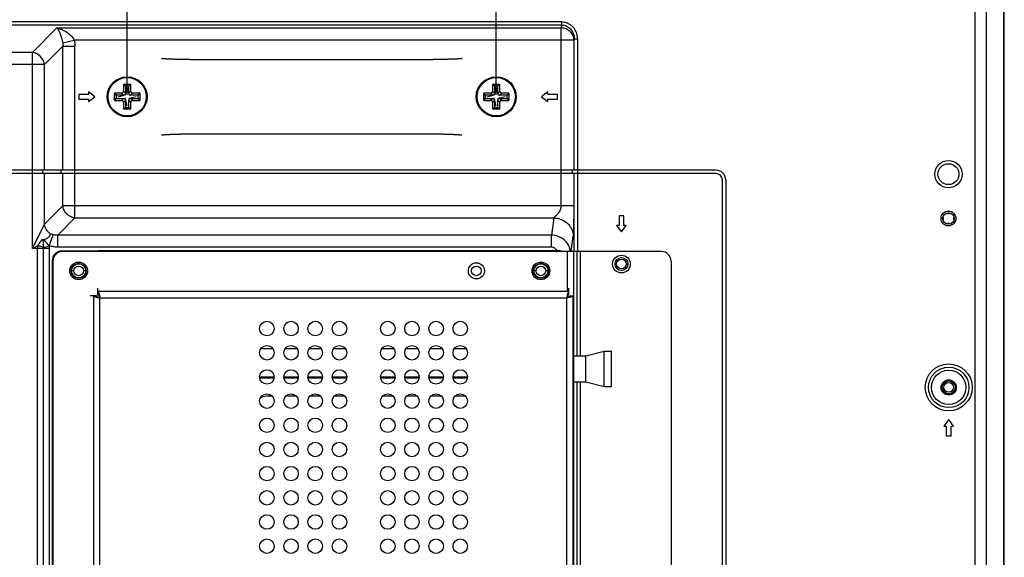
# Model space of a CAD drawing. Header units: millimetres. Extents: x -9020 to -2602, y 1105 to 6065.
# Tile 54 of 80: x -6488 to -6183, y 3231 to 3398. Entities that reach past the tile are written whole.
import ezdxf

# ---------------------------------------------------------------- set-up
doc = ezdxf.new("R2010")
doc.units = ezdxf.units.MM
doc.header["$LTSCALE"] = 65.395
doc.header["$PDSIZE"] = 0.05
doc.layers.get('0').update_dxf_attribs({"linetype": 'CONTINUOUS'})
doc.layers.get('Defpoints').update_dxf_attribs({"linetype": 'CONTINUOUS'})
doc.layers.add('02___PRT_ALL_AXES', color=7, linetype='CONTINUOUS')
doc.styles.get("Standard").update_dxf_attribs({"font": 'GOTHIC.TTF', "width": 0.5})
doc.dimstyles.new('ISO-25', dxfattribs={"dimtxt": 2.5, "dimasz": 2.5, "dimexe": 1.25, "dimexo": 0.625, "dimtad": 1, "dimtxsty": 'STANDARD', "dimcen": 2.5, "dimadec": 0, "dimazin": 0, "dimtfac": 1, "dimtmove": 0, "dimatfit": 3, "dimfxl": 1, "dimarcsym": 0})

# ---------------------------------------------------------------- blocks, each defined once
blk = doc.blocks.new('*D7')
at = {"color": 3, "lineweight": -2}
for p, q in [((-6340.23, 3374.39), (-6340.23, 3517.53)), ((-6325.23, 3516.28), (-6197.6, 3516.28)), ((-6182.6, 3374.39), (-6182.6, 3517.53))]:
    blk.add_line(p, q, dxfattribs=at)
at = {"color": 3}
for points in [[(-6325.23, 3518.78), (-6325.23, 3513.78), (-6340.23, 3516.28)], [(-6197.6, 3513.78), (-6197.6, 3518.78), (-6182.6, 3516.28)]]:
    blk.add_solid(points, dxfattribs=at)
at = {"layer": 'Defpoints', "color": 0}
for p in [(-6182.6, 3516.28), (-6340.23, 3373.76), (-6182.6, 3373.76)]:
    blk.add_point(p, dxfattribs=at)
at = {"color": 2, "insert": (-6261.41, 3534.24), "char_height": 20, "attachment_point": 5}
blk.add_mtext('158 [6,206]', dxfattribs=at)
blk = doc.blocks.new('*D8')
at = {"color": 3, "lineweight": -2}
for p, q in [((-6454.73, 3374.39), (-6454.73, 3517.2)), ((-6340.23, 3374.39), (-6340.23, 3517.2)), ((-6355.23, 3515.95), (-6439.73, 3515.95))]:
    blk.add_line(p, q, dxfattribs=at)
at = {"color": 3}
for points in [[(-6439.73, 3518.45), (-6439.73, 3513.45), (-6454.73, 3515.95)], [(-6355.23, 3513.45), (-6355.23, 3518.45), (-6340.23, 3515.95)]]:
    blk.add_solid(points, dxfattribs=at)
at = {"layer": 'Defpoints', "color": 0}
for p in [(-6454.73, 3515.95), (-6454.73, 3373.76), (-6340.23, 3373.76)]:
    blk.add_point(p, dxfattribs=at)
at = {"color": 2, "insert": (-6397.48, 3533.91), "char_height": 20, "attachment_point": 5}
blk.add_mtext('115 [4,508]', dxfattribs=at)

msp = doc.modelspace()

# ---------------------------------------------------------------- linework, layer by layer
at = {"color": 7, "linetype": 'Continuous'}
for p, q in [((-6182.8, 2626.48), (-6182.8, 3452.02)), ((-6182.6, 2626.48), (-6182.6, 3452.02)), ((-6191.64, 2631.95), (-6191.64, 3446.55)), ((-6188.17, 2631.95), (-6188.17, 3446.55)), ((-6319.95, 3396.95), (-6495.68, 3396.95)), ((-6319.95, 3396.95), (-6319.95, 3396.01)), ((-6319.95, 3396.01), (-6495.38, 3396.01)), ((-6476.54, 3395.1), (-6484.15, 3387.49)), ((-6476.54, 3395.1), (-6320.08, 3395.1)), ((-6319.95, 3396.01), (-6320.08, 3395.1)), ((-6320.08, 3339.94), (-6320.08, 3395.1)), ((-6474.72, 3390.47), (-6471.16, 3391.34)), ((-6316.08, 3391.34), (-6471.16, 3391.34)), ((-6316.03, 3391.72), (-6316.08, 3391.34)), ((-6316.08, 3350.95), (-6316.08, 3391.34)), ((-6316.03, 3391.72), (-6315.03, 3391.72)), ((-6316.03, 3350.95), (-6316.03, 3391.72)), ((-6315.03, 3391.72), (-6315.03, 3325.75)), ((-6474.7, 3389.42), (-6480.39, 3383.73)), ((-6474.7, 3389.42), (-6470.94, 3389.42)), ((-6474.7, 3350.95), (-6474.7, 3389.42)), ((-6470.94, 3350.95), (-6470.94, 3389.42)), ((-6484.15, 3387.49), (-6495.38, 3387.49)), ((-6484.15, 3326.73), (-6484.15, 3387.49)), ((-6430.73, 3385.24), (-6430.73, 3385.24)), ((-6363.84, 3385.24), (-6364.23, 3385.24)), ((-6364.23, 3385.24), (-6364.23, 3385.24)), ((-6480.39, 3383.73), (-7339.57, 3383.73)), ((-6480.39, 3350.95), (-6480.39, 3383.73)), ((-6455.86, 3377.65), (-6453.59, 3377.65)), ((-6455.86, 3377.65), (-6455.86, 3375.51)), ((-6455.23, 3377.16), (-6454.23, 3377.16)), ((-6455.23, 3377.16), (-6455.23, 3374.76)), ((-6454.73, 3376.56), (-6454.14, 3374.35)), ((-6454.23, 3374.76), (-6454.23, 3377.16)), ((-6453.59, 3375.51), (-6453.59, 3377.65)), ((-6341.36, 3377.65), (-6339.09, 3377.65)), ((-6341.36, 3377.65), (-6341.36, 3375.51)), ((-6340.73, 3377.16), (-6339.73, 3377.16)), ((-6340.73, 3377.16), (-6340.73, 3374.76)), ((-6340.23, 3376.56), (-6339.64, 3374.35)), ((-6339.73, 3374.76), (-6339.73, 3377.16)), ((-6339.09, 3375.51), (-6339.09, 3377.65)), ((-6466.73, 3374.5), (-6469.73, 3374.5)), ((-6469.73, 3374.5), (-6469.73, 3373)), ((-6469.73, 3373), (-6466.73, 3373)), ((-6466.73, 3375.25), (-6466.73, 3374.5)), ((-6464.73, 3373.75), (-6466.73, 3375.25)), ((-6466.73, 3372.25), (-6464.73, 3373.75)), ((-6466.73, 3373), (-6466.73, 3372.25)), ((-6456.48, 3374.9), (-6458.61, 3374.9)), ((-6458.61, 3372.63), (-6458.61, 3374.9)), ((-6458.61, 3372.63), (-6456.48, 3372.63)), ((-6455.73, 3374.26), (-6458.13, 3374.26)), ((-6458.13, 3374.26), (-6458.13, 3373.26)), ((-6458.13, 3373.26), (-6455.73, 3373.26)), ((-6457.53, 3373.76), (-6455.32, 3374.35)), ((-6455.32, 3373.17), (-6455.59, 3373.24)), ((-6455.32, 3374.35), (-6455.25, 3374.62)), ((-6454.73, 3370.96), (-6455.32, 3373.17)), ((-6455.23, 3372.76), (-6455.23, 3370.36)), ((-6454.23, 3370.36), (-6454.23, 3372.76)), ((-6454.13, 3373.17), (-6454.21, 3372.9)), ((-6454.14, 3374.35), (-6453.87, 3374.28)), ((-6451.93, 3373.76), (-6454.13, 3373.17)), ((-6451.33, 3374.26), (-6453.73, 3374.26)), ((-6453.73, 3373.26), (-6451.33, 3373.26)), ((-6450.84, 3374.9), (-6452.98, 3374.9)), ((-6452.98, 3372.63), (-6450.84, 3372.63)), ((-6451.33, 3373.26), (-6451.33, 3374.26)), ((-6450.84, 3374.9), (-6450.84, 3372.63)), ((-6341.98, 3374.9), (-6344.11, 3374.9)), ((-6344.11, 3372.63), (-6344.11, 3374.9)), ((-6344.11, 3372.63), (-6341.98, 3372.63)), ((-6341.23, 3374.26), (-6343.63, 3374.26)), ((-6343.63, 3374.26), (-6343.63, 3373.26)), ((-6343.63, 3373.26), (-6341.23, 3373.26)), ((-6343.03, 3373.76), (-6340.82, 3374.35)), ((-6340.82, 3373.17), (-6341.09, 3373.24)), ((-6340.82, 3374.35), (-6340.75, 3374.62)), ((-6340.23, 3370.96), (-6340.82, 3373.17)), ((-6340.73, 3372.76), (-6340.73, 3370.36)), ((-6339.73, 3370.36), (-6339.73, 3372.76)), ((-6339.63, 3373.17), (-6339.71, 3372.9)), ((-6339.64, 3374.35), (-6339.37, 3374.28)), ((-6337.43, 3373.76), (-6339.63, 3373.17)), ((-6336.83, 3374.26), (-6339.23, 3374.26)), ((-6339.23, 3373.26), (-6336.83, 3373.26)), ((-6336.34, 3374.9), (-6338.48, 3374.9)), ((-6338.48, 3372.63), (-6336.34, 3372.63)), ((-6336.83, 3373.26), (-6336.83, 3374.26)), ((-6336.34, 3374.9), (-6336.34, 3372.63)), ((-6324.23, 3375.25), (-6326.23, 3373.75)), ((-6326.23, 3373.75), (-6324.23, 3372.25)), ((-6324.23, 3374.5), (-6324.23, 3375.25)), ((-6321.23, 3374.5), (-6324.23, 3374.5)), ((-6324.23, 3373), (-6321.23, 3373)), ((-6324.23, 3372.25), (-6324.23, 3373)), ((-6321.23, 3373), (-6321.23, 3374.5)), ((-6455.86, 3372.01), (-6455.86, 3369.87)), ((-6453.59, 3369.87), (-6455.86, 3369.87)), ((-6454.23, 3370.36), (-6455.23, 3370.36)), ((-6453.59, 3369.87), (-6453.59, 3372.01)), ((-6341.36, 3372.01), (-6341.36, 3369.87)), ((-6339.09, 3369.87), (-6341.36, 3369.87)), ((-6339.73, 3370.36), (-6340.73, 3370.36)), ((-6339.09, 3369.87), (-6339.09, 3372.01)), ((-6431.12, 3362.28), (-6430.73, 3362.28)), ((-6430.73, 3362.28), (-6430.73, 3362.28)), ((-6364.23, 3362.28), (-6364.23, 3362.28)), ((-6272.03, 3350.95), (-6519.03, 3350.95)), ((-6272.03, 3349.95), (-6519.03, 3349.95)), ((-6480.86, 3349.95), (-6480.86, 3350.95)), ((-6480.39, 3334.25), (-6480.39, 3349.95)), ((-6475.17, 3349.95), (-6475.17, 3350.95)), ((-6474.7, 3339.94), (-6474.7, 3349.95)), ((-6470.94, 3336.18), (-6470.94, 3350.95)), ((-6316.58, 3349.95), (-6316.58, 3350.95)), ((-6316.53, 3349.95), (-6316.53, 3350.95)), ((-6316.08, 3339.94), (-6316.08, 3349.95)), ((-6316.03, 3325.75), (-6316.03, 3349.95)), ((-6270.03, 3035.25), (-6270.03, 3347.95)), ((-6269.03, 3347.95), (-6269.03, 2659.25)), ((-6480.39, 3334.25), (-6474.7, 3339.94)), ((-6316.08, 3339.94), (-6474.7, 3339.94)), ((-6476.26, 3330.85), (-6470.94, 3336.18)), ((-6470.94, 3336.18), (-6322.32, 3336.18)), ((-6322.32, 3336.18), (-6323.09, 3330.85)), ((-6300.63, 3336.85), (-6302.13, 3336.85)), ((-6302.13, 3336.85), (-6302.13, 3333.85)), ((-6300.63, 3333.85), (-6300.63, 3336.85)), ((-6484.15, 3326.73), (-6480.39, 3334.25)), ((-6302.13, 3333.85), (-6302.88, 3333.85)), ((-6302.88, 3333.85), (-6301.38, 3331.85)), ((-6301.38, 3331.85), (-6299.88, 3333.85)), ((-6299.88, 3333.85), (-6300.63, 3333.85)), ((-6482.16, 3330.71), (-6481.85, 3331.32)), ((-6481.85, 3331.32), (-6481.76, 3331.5)), ((-6478.92, 3327.54), (-6477.71, 3330.96)), ((-6323.09, 3330.85), (-6476.26, 3330.85)), ((-6476.26, 3327.1), (-6476.26, 3330.85)), ((-6323.09, 3327.1), (-6323.09, 3330.85)), ((-6317.02, 3325.75), (-6316.33, 3330.54)), ((-6484.15, 3326.73), (-6482.55, 3327.53)), ((-6478.84, 3326.73), (-6484.15, 3326.73)), ((-6482.56, 3085.75), (-6482.56, 3326.73)), ((-6478.88, 3327.29), (-6480.72, 3327.04)), ((-6480.7, 3085.75), (-6480.7, 3326.73)), ((-6478.84, 3085.75), (-6478.84, 3326.73)), ((-6323.09, 3327.1), (-6476.26, 3327.1)), ((-6464.18, 3325.9), (-6474.98, 3325.9)), ((-6288.99, 3325.75), (-6474.78, 3325.75)), ((-6464.18, 3325.9), (-6464.18, 3325.75)), ((-6320.73, 3325.95), (-6463.82, 3325.95)), ((-6463.82, 3325.75), (-6463.82, 3325.95)), ((-6318.27, 3325.75), (-6318.27, 3313.35)), ((-6317.18, 3325.75), (-6317.18, 3325.76)), ((-6317.18, 3325.75), (-6317.18, 3325.76)), ((-6316.28, 3325.75), (-6316.28, 3082.95)), ((-6315.09, 3293.36), (-6315.09, 3325.75)), ((-6314.09, 3293.36), (-6314.09, 3325.75)), ((-6477.98, 3322.9), (-6477.98, 3085.8)), ((-6477.78, 3322.75), (-6477.78, 3085.95)), ((-6302.88, 3321.86), (-6303.38, 3321.86)), ((-6299.88, 3321.86), (-6299.38, 3321.86)), ((-6285.99, 3322.75), (-6285.99, 3092.95)), ((-6471.28, 3319.76), (-6472.53, 3319.76)), ((-6467.03, 3319.76), (-6468.28, 3319.76)), ((-6327.88, 3319.76), (-6329.13, 3319.76)), ((-6323.63, 3319.76), (-6324.88, 3319.76)), ((-6464.18, 3312), (-6466.18, 3312)), ((-6465.18, 3312), (-6465.18, 3096.7)), ((-6463.82, 3312.35), (-6463.82, 3314.35)), ((-6317.73, 3313.35), (-6463.82, 3313.35)), ((-6463.18, 3311.35), (-6318.38, 3311.35)), ((-6463.18, 3097.35), (-6463.18, 3311.35)), ((-6318.38, 3311.35), (-6318.38, 3097.35)), ((-6318.27, 3311.6), (-6318.27, 3311.39)), ((-6317.73, 3312.35), (-6317.73, 3314.35)), ((-6317.38, 3312), (-6316.38, 3312)), ((-6316.38, 3096.7), (-6316.38, 3312)), ((-6409.5, 3295.59), (-6413.26, 3295.59)), ((-6402, 3295.59), (-6405.76, 3295.59)), ((-6394.5, 3295.59), (-6398.26, 3295.59)), ((-6387, 3295.59), (-6390.76, 3295.59)), ((-6372, 3295.59), (-6375.76, 3295.59)), ((-6364.5, 3295.59), (-6368.26, 3295.59)), ((-6357, 3295.59), (-6360.76, 3295.59)), ((-6349.5, 3295.59), (-6353.26, 3295.59)), ((-6413.43, 3286.86), (-6409.13, 3286.86)), ((-6413.43, 3286.56), (-6413.43, 3286.86)), ((-6413.43, 3286.56), (-6409.15, 3286.56)), ((-6406.13, 3286.86), (-6401.63, 3286.86)), ((-6406.11, 3286.56), (-6401.65, 3286.56)), ((-6398.63, 3286.86), (-6394.13, 3286.86)), ((-6398.61, 3286.56), (-6394.15, 3286.56)), ((-6391.13, 3286.86), (-6386.63, 3286.86)), ((-6391.11, 3286.56), (-6386.65, 3286.56)), ((-6376.13, 3286.86), (-6371.63, 3286.86)), ((-6376.11, 3286.56), (-6371.65, 3286.56)), ((-6368.63, 3286.86), (-6364.13, 3286.86)), ((-6368.61, 3286.56), (-6364.15, 3286.56)), ((-6361.13, 3286.86), (-6356.63, 3286.86)), ((-6361.11, 3286.56), (-6356.65, 3286.56)), ((-6353.63, 3286.86), (-6349.13, 3286.86)), ((-6353.61, 3286.56), (-6349.15, 3286.56)), ((-6315.09, 3123.36), (-6315.09, 3285.36)), ((-6314.09, 3123.36), (-6314.09, 3285.36)), ((-6409.71, 3280.86), (-6411.43, 3280.86)), ((-6402.21, 3280.86), (-6405.54, 3280.86)), ((-6394.71, 3280.86), (-6398.04, 3280.86)), ((-6387.21, 3280.86), (-6390.54, 3280.86)), ((-6372.21, 3280.86), (-6375.54, 3280.86)), ((-6364.71, 3280.86), (-6368.04, 3280.86)), ((-6357.21, 3280.86), (-6360.54, 3280.86)), ((-6349.71, 3280.86), (-6353.04, 3280.86)), ((-6199.84, 3273.6), (-6201.34, 3271.6)), ((-6201.34, 3271.6), (-6200.59, 3271.6)), ((-6200.59, 3271.6), (-6200.59, 3268.6)), ((-6198.34, 3271.6), (-6199.84, 3273.6)), ((-6199.09, 3271.6), (-6198.34, 3271.6)), ((-6199.09, 3268.6), (-6199.09, 3271.6)), ((-6200.59, 3268.6), (-6199.09, 3268.6))]:
    msp.add_line(p, q, dxfattribs=at)
for points in [[(-6364.23, 3385.24), (-6430.8, 3385.24), (-6431.12, 3385.24), (-6431.45, 3385.24), (-6431.77, 3385.24), (-6432.09, 3385.24), (-6432.4, 3385.24), (-6432.71, 3385.24), (-6433.03, 3385.25), (-6433.33, 3385.25), (-6433.64, 3385.25), (-6433.94, 3385.25), (-6434.24, 3385.26), (-6434.54, 3385.26), (-6434.83, 3385.26), (-6435.12, 3385.26), (-6435.4, 3385.27), (-6435.68, 3385.27), (-6435.96, 3385.28), (-6436.24, 3385.28), (-6436.51, 3385.28), (-6436.77, 3385.29), (-6437.03, 3385.29), (-6437.29, 3385.3), (-6437.55, 3385.3), (-6437.79, 3385.31), (-6438.04, 3385.31), (-6438.28, 3385.32), (-6438.52, 3385.32), (-6438.75, 3385.33), (-6438.97, 3385.33), (-6439.2, 3385.34), (-6439.41, 3385.35), (-6439.63, 3385.35), (-6439.83, 3385.36), (-6440.04, 3385.36), (-6440.24, 3385.37), (-6440.43, 3385.38), (-6440.62, 3385.38), (-6440.8, 3385.39), (-6440.98, 3385.4), (-6441.16, 3385.4), (-6441.33, 3385.41), (-6441.49, 3385.42), (-6441.65, 3385.42), (-6441.8, 3385.43), (-6441.95, 3385.44), (-6442.1, 3385.45), (-6442.24, 3385.45), (-6442.38, 3385.46), (-6442.51, 3385.47), (-6442.63, 3385.47), (-6442.75, 3385.48), (-6442.87, 3385.49), (-6442.98, 3385.5), (-6443.09, 3385.5), (-6443.19, 3385.51), (-6443.29, 3385.52), (-6443.38, 3385.52), (-6443.47, 3385.53), (-6443.55, 3385.54), (-6443.62, 3385.55), (-6443.7, 3385.55), (-6443.76, 3385.56), (-6443.82, 3385.57), (-6443.88, 3385.57), (-6443.93, 3385.58), (-6443.98, 3385.58), (-6444.02, 3385.59), (-6444.05, 3385.59), (-6444.08, 3385.6)], [(-6350.85, 3385.6), (-6350.84, 3385.6), (-6350.83, 3385.61), (-6350.83, 3385.61), (-6350.84, 3385.6), (-6350.85, 3385.6), (-6350.88, 3385.6), (-6350.9, 3385.59), (-6350.94, 3385.59), (-6350.98, 3385.58), (-6351.02, 3385.58), (-6351.07, 3385.57), (-6351.13, 3385.57), (-6351.18, 3385.56), (-6351.25, 3385.55), (-6351.32, 3385.55), (-6351.39, 3385.54), (-6351.47, 3385.53), (-6351.55, 3385.53), (-6351.64, 3385.52), (-6351.73, 3385.51), (-6351.82, 3385.51), (-6351.92, 3385.5), (-6352.03, 3385.49), (-6352.14, 3385.49), (-6352.25, 3385.48), (-6352.37, 3385.47), (-6352.49, 3385.47), (-6352.61, 3385.46), (-6352.74, 3385.45), (-6352.88, 3385.44), (-6353.02, 3385.44), (-6353.16, 3385.43), (-6353.31, 3385.42), (-6353.46, 3385.42), (-6353.62, 3385.41), (-6353.78, 3385.4), (-6353.95, 3385.4), (-6354.12, 3385.39), (-6354.29, 3385.39), (-6354.47, 3385.38), (-6354.66, 3385.37), (-6354.84, 3385.37), (-6355.04, 3385.36), (-6355.23, 3385.35), (-6355.43, 3385.35), (-6355.64, 3385.34), (-6355.85, 3385.34), (-6356.06, 3385.33), (-6356.28, 3385.33), (-6356.5, 3385.32), (-6356.73, 3385.32), (-6356.96, 3385.31), (-6357.19, 3385.31), (-6357.43, 3385.3), (-6357.67, 3385.3), (-6357.92, 3385.29), (-6358.17, 3385.29), (-6358.42, 3385.28), (-6358.68, 3385.28), (-6358.94, 3385.28), (-6359.2, 3385.27), (-6359.47, 3385.27), (-6359.74, 3385.27), (-6360.01, 3385.26), (-6360.29, 3385.26), (-6360.57, 3385.26), (-6360.86, 3385.25), (-6361.14, 3385.25), (-6361.43, 3385.25), (-6361.73, 3385.25), (-6362.02, 3385.25), (-6362.32, 3385.24), (-6362.62, 3385.24), (-6362.92, 3385.24), (-6363.22, 3385.24), (-6363.53, 3385.24), (-6363.84, 3385.24)], [(-6444.11, 3361.92), (-6444.12, 3361.92), (-6444.13, 3361.92), (-6444.13, 3361.92), (-6444.12, 3361.92), (-6444.1, 3361.92), (-6444.08, 3361.92), (-6444.05, 3361.93), (-6444.02, 3361.93), (-6443.98, 3361.94), (-6443.93, 3361.94), (-6443.88, 3361.95), (-6443.83, 3361.95), (-6443.77, 3361.96), (-6443.71, 3361.97), (-6443.64, 3361.97), (-6443.56, 3361.98), (-6443.49, 3361.99), (-6443.4, 3361.99), (-6443.32, 3362), (-6443.23, 3362.01), (-6443.13, 3362.01), (-6443.03, 3362.02), (-6442.93, 3362.03), (-6442.82, 3362.04), (-6442.71, 3362.04), (-6442.59, 3362.05), (-6442.47, 3362.06), (-6442.34, 3362.06), (-6442.21, 3362.07), (-6442.07, 3362.08), (-6441.93, 3362.08), (-6441.79, 3362.09), (-6441.64, 3362.1), (-6441.49, 3362.1), (-6441.33, 3362.11), (-6441.17, 3362.12), (-6441.01, 3362.12), (-6440.84, 3362.13), (-6440.66, 3362.14), (-6440.48, 3362.14), (-6440.3, 3362.15), (-6440.11, 3362.15), (-6439.92, 3362.16), (-6439.72, 3362.17), (-6439.52, 3362.17), (-6439.32, 3362.18), (-6439.11, 3362.18), (-6438.89, 3362.19), (-6438.68, 3362.19), (-6438.45, 3362.2), (-6438.23, 3362.2), (-6438, 3362.21), (-6437.76, 3362.21), (-6437.53, 3362.22), (-6437.28, 3362.22), (-6437.04, 3362.23), (-6436.79, 3362.23), (-6436.53, 3362.24), (-6436.28, 3362.24), (-6436.02, 3362.24), (-6435.75, 3362.25), (-6435.48, 3362.25), (-6435.21, 3362.26), (-6434.94, 3362.26), (-6434.66, 3362.26), (-6434.38, 3362.26), (-6434.1, 3362.27), (-6433.81, 3362.27), (-6433.52, 3362.27), (-6433.23, 3362.27), (-6432.93, 3362.28), (-6432.64, 3362.28), (-6432.34, 3362.28), (-6432.03, 3362.28), (-6431.73, 3362.28), (-6431.42, 3362.28), (-6431.12, 3362.28)], [(-6430.73, 3362.28), (-6364.15, 3362.28), (-6363.83, 3362.28), (-6363.51, 3362.28), (-6363.19, 3362.28), (-6362.87, 3362.28), (-6362.55, 3362.28), (-6362.24, 3362.28), (-6361.93, 3362.27), (-6361.62, 3362.27), (-6361.32, 3362.27), (-6361.01, 3362.27), (-6360.71, 3362.27), (-6360.42, 3362.26), (-6360.13, 3362.26), (-6359.84, 3362.26), (-6359.55, 3362.25), (-6359.27, 3362.25), (-6358.99, 3362.25), (-6358.72, 3362.24), (-6358.45, 3362.24), (-6358.18, 3362.23), (-6357.92, 3362.23), (-6357.66, 3362.22), (-6357.41, 3362.22), (-6357.16, 3362.21), (-6356.91, 3362.21), (-6356.67, 3362.2), (-6356.44, 3362.2), (-6356.21, 3362.19), (-6355.98, 3362.19), (-6355.76, 3362.18), (-6355.54, 3362.18), (-6355.33, 3362.17), (-6355.12, 3362.16), (-6354.92, 3362.16), (-6354.72, 3362.15), (-6354.53, 3362.14), (-6354.34, 3362.14), (-6354.15, 3362.13), (-6353.97, 3362.12), (-6353.8, 3362.12), (-6353.63, 3362.11), (-6353.46, 3362.1), (-6353.3, 3362.1), (-6353.15, 3362.09), (-6353, 3362.08), (-6352.85, 3362.08), (-6352.71, 3362.07), (-6352.58, 3362.06), (-6352.45, 3362.05), (-6352.32, 3362.05), (-6352.2, 3362.04), (-6352.08, 3362.03), (-6351.97, 3362.02), (-6351.87, 3362.02), (-6351.76, 3362.01), (-6351.67, 3362), (-6351.58, 3362), (-6351.49, 3361.99), (-6351.41, 3361.98), (-6351.33, 3361.98), (-6351.26, 3361.97), (-6351.19, 3361.96), (-6351.13, 3361.96), (-6351.07, 3361.95), (-6351.02, 3361.94), (-6350.98, 3361.94), (-6350.94, 3361.93), (-6350.9, 3361.93), (-6350.88, 3361.92)], [(-6482.62, 3329.79), (-6482.5, 3330.03), (-6482.16, 3330.71)], [(-6484.15, 3326.73), (-6483.99, 3327.04), (-6483.84, 3327.34), (-6483.69, 3327.63)]]:
    msp.add_lwpolyline(points, dxfattribs=at)
for centre, radius in [((-6454.73, 3373.76), 6.2), ((-6454.73, 3373.76), 6), ((-6454.73, 3373.76), 5.94), ((-6340.23, 3373.76), 6.2), ((-6340.23, 3373.76), 6), ((-6340.23, 3373.76), 5.94), ((-6199.93, 3349.75), 4.25), ((-6199.93, 3349.75), 3.25), ((-6199.93, 3336), 2.3), ((-6199.93, 3336), 1.8), ((-6301.38, 3321.85), 2), ((-6469.78, 3319.76), 2.3), ((-6469.78, 3319.76), 2.2), ((-6346.38, 3319.75), 2.5), ((-6326.38, 3319.76), 2.3), ((-6326.38, 3319.76), 2.2), ((-6199.84, 3283.6), 7.27), ((-6199.84, 3283.6), 6.27), ((-6199.84, 3283.61), 1.5)]:
    msp.add_circle(centre, radius, dxfattribs=at)
at = {"color": 3, "linetype": 'Continuous'}
for centre in [(-6469.78, 3319.76), (-6326.38, 3319.76), (-6301.38, 3321.86)]:
    msp.add_circle(centre, 1.5, dxfattribs=at)
at = {"color": 7, "linetype": 'Continuous'}
for centre, radius, start, end in [((-6437.44, 3401.05), 29.79, 231.7873, 233.3259), ((-6603.88, 3235.95), 203.43, 43.0537, 43.315), ((-6471.05, 3399.79), 28.2, 306.6307, 308.256), ((-6305.58, 3235.96), 203.43, 136.685, 136.9463), ((-6322.94, 3401.05), 29.79, 231.7873, 233.3259), ((-6489.38, 3235.95), 203.43, 43.0537, 43.315), ((-6356.55, 3399.79), 28.2, 306.6307, 308.256), ((-6191.08, 3235.96), 203.43, 136.685, 136.9463), ((-6480.76, 3357.44), 28.2, 36.6307, 38.256), ((-6482.02, 3391.05), 29.79, 321.7873, 323.3259), ((-6316.92, 3522.91), 203.43, 226.685, 226.9463), ((-6316.92, 3224.61), 203.43, 133.0537, 133.315), ((-6603.88, 3511.57), 203.43, 316.685, 316.9463), ((-6455.73, 3374.76), 0.5, 270, 0), ((-6455.73, 3372.76), 0.5, 0, 90), ((-6453.73, 3374.76), 0.5, 180, 270), ((-6453.73, 3372.76), 0.5, 90, 180), ((-6305.58, 3511.57), 203.43, 223.0537, 223.315), ((-6592.53, 3522.91), 203.43, 313.0537, 313.315), ((-6592.53, 3224.61), 203.43, 46.685, 46.9463), ((-6427.44, 3356.47), 29.79, 141.7873, 143.3259), ((-6428.7, 3390.09), 28.2, 216.6307, 218.256), ((-6366.26, 3357.44), 28.2, 36.6307, 38.256), ((-6367.52, 3391.05), 29.79, 321.7873, 323.3259), ((-6202.42, 3522.91), 203.43, 226.685, 226.9463), ((-6202.42, 3224.61), 203.43, 133.0537, 133.315), ((-6489.38, 3511.57), 203.43, 316.685, 316.9463), ((-6341.23, 3374.76), 0.5, 270, 0), ((-6341.23, 3372.76), 0.5, 0, 90), ((-6339.23, 3374.76), 0.5, 180, 270), ((-6339.23, 3372.76), 0.5, 90, 180), ((-6191.08, 3511.57), 203.43, 223.0537, 223.315), ((-6478.03, 3522.91), 203.43, 313.0537, 313.315), ((-6478.03, 3224.61), 203.43, 46.685, 46.9463), ((-6312.94, 3356.47), 29.79, 141.7873, 143.3259), ((-6314.2, 3390.09), 28.2, 216.6307, 218.256), ((-6438.4, 3347.73), 28.2, 126.6307, 128.256), ((-6472.02, 3346.47), 29.79, 51.7873, 53.3259), ((-6323.9, 3347.73), 28.2, 126.6307, 128.256), ((-6357.52, 3346.47), 29.79, 51.7873, 53.3259), ((-6272.03, 3347.95), 3, 0, 90), ((-6272.03, 3347.95), 2, 0, 90), ((-6201.93, 3336), 0.5, 300.3314, 59.6686), ((-6199.93, 3338), 0.5, 210.3314, 329.6686), ((-6197.93, 3336), 0.5, 120.3314, 239.6686), ((-6199.93, 3334), 0.5, 30.3314, 149.6686), ((-6434.14, 3326.74), 48.42, 179.0651, 180.0085), ((-6483.68, 3326.74), 2.98, 359.9289, 5.9131), ((-6499.27, 3324.51), 20.57, 7.7821, 8.4831), ((-6482.99, 3326.73), 4.15, 359.9921, 7.777), ((-6474.98, 3322.9), 3, 90, 180), ((-6474.78, 3322.75), 3, 90, 180), ((-6320.73, 3322.95), 3, 68.9939, 90), ((-6288.99, 3322.75), 3, 0, 90), ((-6413.43, 3278.86), 8, 90, 91.4325), ((-6413.43, 3278.86), 7.7, 90, 91.3426), ((-6411.43, 3276.86), 4, 90, 119.5)]:
    msp.add_arc(centre, radius, start, end, dxfattribs=at)
for points, knots in [([(-6315.03, 3391.72), (-6315.03, 3392.39), (-6315.26, 3393.72), (-6316.14, 3395.17), (-6317.13, 3396.06), (-6318, 3396.57), (-6318.95, 3396.88), (-6319.61, 3396.95), (-6319.95, 3396.95)], [0, 0, 0, 0, 0.249594, 0.499021, 0.62428, 0.749527, 0.874765, 1, 1, 1, 1]), ([(-6476.54, 3395.1), (-6476, 3394.97), (-6474.93, 3394.61), (-6473.92, 3394.08), (-6473.44, 3393.76)], [0, 0, 0, 0, 0.488803, 1, 1, 1, 1]), ([(-6476.54, 3395.1), (-6476.34, 3394.86), (-6475.94, 3394.26), (-6475.64, 3393.62), (-6475.49, 3393.26)], [0, 0, 0, 0, 0.442443, 1, 1, 1, 1]), ([(-6316.08, 3391.34), (-6316.09, 3391.58), (-6316.15, 3392.07), (-6316.39, 3392.77), (-6316.76, 3393.42), (-6317.43, 3394.18), (-6318.53, 3394.88), (-6319.56, 3395.09), (-6320.08, 3395.1)], [0, 0, 0, 0, 0.121065, 0.243126, 0.36655, 0.491493, 0.744337, 1, 1, 1, 1]), ([(-6319.95, 3396.01), (-6319.68, 3396.01), (-6319.14, 3395.95), (-6318.37, 3395.69), (-6317.67, 3395.27), (-6316.88, 3394.53), (-6316.2, 3393.34), (-6316.02, 3392.26), (-6316.03, 3391.72)], [0, 0, 0, 0, 0.125375, 0.250742, 0.376077, 0.501366, 0.75068, 1, 1, 1, 1]), ([(-6475.49, 3393.26), (-6475.33, 3392.85), (-6475.01, 3391.94), (-6474.8, 3390.99), (-6474.72, 3390.47)], [0, 0, 0, 0, 0.453835, 1, 1, 1, 1]), ([(-6473.44, 3393.76), (-6472.99, 3393.46), (-6472.11, 3392.75), (-6471.42, 3391.85), (-6471.16, 3391.34)], [0, 0, 0, 0, 0.489512, 1, 1, 1, 1]), ([(-6474.72, 3390.47), (-6474.71, 3390.38), (-6474.67, 3390.04), (-6474.67, 3389.68), (-6474.7, 3389.42)], [0, 0, 0, 0, 0.251478, 1, 1, 1, 1]), ([(-6480.39, 3383.73), (-6480.44, 3384.2), (-6480.72, 3385.12), (-6481.58, 3386.3), (-6482.75, 3387.15), (-6483.68, 3387.44), (-6484.15, 3387.49)], [0, 0, 0, 0, 0.246807, 0.5, 0.753193, 1, 1, 1, 1]), ([(-6456.48, 3374.9), (-6456.4, 3374.9), (-6456.23, 3374.92), (-6456.02, 3375.05), (-6455.89, 3375.26), (-6455.86, 3375.43), (-6455.86, 3375.51)], [0, 0, 0, 0, 0.248869, 0.500149, 0.751311, 1, 1, 1, 1]), ([(-6453.59, 3375.51), (-6453.59, 3375.43), (-6453.57, 3375.26), (-6453.44, 3375.05), (-6453.22, 3374.92), (-6453.06, 3374.9), (-6452.98, 3374.9)], [0, 0, 0, 0, 0.24879, 0.500054, 0.751246, 1, 1, 1, 1]), ([(-6341.98, 3374.9), (-6341.9, 3374.9), (-6341.73, 3374.92), (-6341.52, 3375.05), (-6341.39, 3375.26), (-6341.36, 3375.43), (-6341.36, 3375.51)], [0, 0, 0, 0, 0.248869, 0.500149, 0.751311, 1, 1, 1, 1]), ([(-6339.09, 3375.51), (-6339.09, 3375.43), (-6339.07, 3375.26), (-6338.94, 3375.05), (-6338.72, 3374.92), (-6338.56, 3374.9), (-6338.48, 3374.9)], [0, 0, 0, 0, 0.24879, 0.500054, 0.751246, 1, 1, 1, 1]), ([(-6455.86, 3372.01), (-6455.86, 3372.09), (-6455.89, 3372.26), (-6456.02, 3372.47), (-6456.23, 3372.6), (-6456.4, 3372.63), (-6456.48, 3372.63)], [0, 0, 0, 0, 0.24879, 0.500054, 0.751246, 1, 1, 1, 1]), ([(-6452.98, 3372.63), (-6453.06, 3372.63), (-6453.22, 3372.6), (-6453.44, 3372.47), (-6453.57, 3372.26), (-6453.59, 3372.09), (-6453.59, 3372.01)], [0, 0, 0, 0, 0.248869, 0.500149, 0.751311, 1, 1, 1, 1]), ([(-6341.36, 3372.01), (-6341.36, 3372.09), (-6341.39, 3372.26), (-6341.52, 3372.47), (-6341.73, 3372.6), (-6341.9, 3372.63), (-6341.98, 3372.63)], [0, 0, 0, 0, 0.24879, 0.500054, 0.751246, 1, 1, 1, 1]), ([(-6338.48, 3372.63), (-6338.56, 3372.63), (-6338.72, 3372.6), (-6338.94, 3372.47), (-6339.07, 3372.26), (-6339.09, 3372.09), (-6339.09, 3372.01)], [0, 0, 0, 0, 0.248869, 0.500149, 0.751311, 1, 1, 1, 1]), ([(-6470.94, 3336.18), (-6471.4, 3336.24), (-6472.33, 3336.52), (-6473.51, 3337.37), (-6474.36, 3338.55), (-6474.64, 3339.48), (-6474.7, 3339.94)], [0, 0, 0, 0, 0.246807, 0.5, 0.753193, 1, 1, 1, 1]), ([(-6320.08, 3339.94), (-6320.08, 3339.72), (-6320.15, 3339.27), (-6320.38, 3338.65), (-6320.68, 3338.09), (-6321.04, 3337.6), (-6321.41, 3337.17), (-6321.73, 3336.85), (-6321.96, 3336.62), (-6322.12, 3336.46), (-6322.24, 3336.32), (-6322.3, 3336.23), (-6322.32, 3336.18)], [0, 0, 0, 0, 0.150614, 0.297906, 0.439757, 0.575139, 0.703118, 0.82167, 0.875942, 0.925252, 0.967469, 1, 1, 1, 1]), ([(-6316.33, 3330.54), (-6316.31, 3330.64), (-6316.29, 3330.85), (-6316.25, 3331.38), (-6316.2, 3332.18), (-6316.16, 3333.27), (-6316.13, 3334.49), (-6316.1, 3335.8), (-6316.08, 3337.62), (-6316.08, 3339.01), (-6316.08, 3339.94)], [0, 0, 0, 0, 0.030314, 0.069157, 0.167432, 0.285747, 0.417434, 0.557799, 0.70332, 1, 1, 1, 1]), ([(-6322.32, 3336.18), (-6321.55, 3336.17), (-6320.01, 3335.86), (-6318.35, 3334.81), (-6317.35, 3333.67), (-6316.78, 3332.7), (-6316.43, 3331.64), (-6316.33, 3330.91), (-6316.33, 3330.54)], [0, 0, 0, 0, 0.255663, 0.508507, 0.63345, 0.756874, 0.878935, 1, 1, 1, 1]), ([(-6478.58, 3331.26), (-6479.07, 3331.61), (-6479.91, 3332.5), (-6480.32, 3333.66), (-6480.39, 3334.25)], [0, 0, 0, 0, 0.50609, 1, 1, 1, 1]), ([(-6480.57, 3329.48), (-6480.42, 3329.48), (-6480.13, 3329.55), (-6479.74, 3329.74), (-6479.4, 3329.96), (-6479.11, 3330.21), (-6478.87, 3330.46), (-6478.69, 3330.72), (-6478.57, 3330.98), (-6478.56, 3331.17), (-6478.58, 3331.26)], [0, 0, 0, 0, 0.154927, 0.303935, 0.445617, 0.578566, 0.701092, 0.811479, 0.909393, 1, 1, 1, 1]), ([(-6477.71, 3330.96), (-6477.78, 3330.98), (-6478.08, 3331.07), (-6478.37, 3331.17), (-6478.58, 3331.26)], [0, 0, 0, 0, 0.254552, 1, 1, 1, 1]), ([(-6476.26, 3330.85), (-6476.38, 3330.84), (-6476.87, 3330.82), (-6477.36, 3330.87), (-6477.71, 3330.96)], [0, 0, 0, 0, 0.248826, 1, 1, 1, 1]), ([(-6317.18, 3325.76), (-6317.28, 3326.45), (-6317.74, 3327.81), (-6319.09, 3329.47), (-6320.95, 3330.58), (-6322.38, 3330.85), (-6323.09, 3330.85)], [0, 0, 0, 0, 0.247047, 0.496291, 0.747648, 1, 1, 1, 1]), ([(-6481.12, 3329.45), (-6481.39, 3329.16), (-6481.89, 3328.54), (-6482.34, 3327.87), (-6482.55, 3327.53)], [0, 0, 0, 0, 0.492718, 1, 1, 1, 1]), ([(-6480.72, 3327.04), (-6480.86, 3327.09), (-6481.46, 3327.28), (-6482.08, 3327.43), (-6482.55, 3327.53)], [0, 0, 0, 0, 0.236997, 1, 1, 1, 1]), ([(-6481.12, 3329.45), (-6481.07, 3329.45), (-6480.89, 3329.47), (-6480.7, 3329.48), (-6480.57, 3329.48)], [0, 0, 0, 0, 0.24854, 1, 1, 1, 1]), ([(-6480.72, 3327.04), (-6480.71, 3327.25), (-6480.7, 3327.57), (-6480.69, 3328), (-6480.68, 3328.31), (-6480.69, 3328.63), (-6480.73, 3328.95), (-6480.87, 3329.24), (-6481.03, 3329.39), (-6481.12, 3329.45)], [0, 0, 0, 0, 0.250259, 0.375228, 0.500087, 0.624897, 0.749773, 0.874758, 1, 1, 1, 1]), ([(-6478.92, 3327.54), (-6479.08, 3327.68), (-6479.39, 3327.97), (-6479.74, 3328.37), (-6480, 3328.71), (-6480.24, 3329.06), (-6480.42, 3329.33), (-6480.57, 3329.48)], [0, 0, 0, 0, 0.250204, 0.49993, 0.62481, 0.749816, 1, 1, 1, 1]), ([(-6476.26, 3327.1), (-6476.71, 3327.1), (-6477.62, 3327.17), (-6478.49, 3327.39), (-6478.92, 3327.54)], [0, 0, 0, 0, 0.500026, 1, 1, 1, 1]), ([(-6321.33, 3325.95), (-6321.41, 3326.12), (-6321.61, 3326.43), (-6322.03, 3326.8), (-6322.53, 3327.04), (-6322.9, 3327.1), (-6323.09, 3327.1)], [0, 0, 0, 0, 0.250093, 0.500112, 0.750068, 1, 1, 1, 1]), ([(-6465.18, 3312), (-6465.18, 3311.95), (-6465.12, 3311.89), (-6465.02, 3311.83), (-6464.9, 3311.78), (-6464.76, 3311.72), (-6464.51, 3311.65), (-6464.32, 3311.6), (-6464.18, 3311.57)], [0, 0, 0, 0, 0.113959, 0.203231, 0.317322, 0.45588, 0.617415, 1, 1, 1, 1]), ([(-6464.18, 3311.57), (-6464.1, 3311.55), (-6463.77, 3311.47), (-6463.43, 3311.4), (-6463.18, 3311.35)], [0, 0, 0, 0, 0.23533, 1, 1, 1, 1]), ([(-6463.82, 3313.35), (-6463.78, 3313.35), (-6463.71, 3313.29), (-6463.66, 3313.19), (-6463.6, 3313.07), (-6463.55, 3312.93), (-6463.47, 3312.69), (-6463.43, 3312.49), (-6463.39, 3312.35)], [0, 0, 0, 0, 0.113959, 0.203231, 0.317322, 0.45588, 0.617415, 1, 1, 1, 1]), ([(-6463.39, 3312.35), (-6463.37, 3312.27), (-6463.3, 3311.94), (-6463.23, 3311.61), (-6463.18, 3311.35)], [0, 0, 0, 0, 0.23533, 1, 1, 1, 1]), ([(-6318.16, 3312.35), (-6318.18, 3312.27), (-6318.26, 3311.94), (-6318.32, 3311.61), (-6318.38, 3311.35)], [0, 0, 0, 0, 0.23533, 1, 1, 1, 1]), ([(-6317.38, 3311.57), (-6317.46, 3311.55), (-6317.79, 3311.47), (-6318.12, 3311.4), (-6318.38, 3311.35)], [0, 0, 0, 0, 0.23533, 1, 1, 1, 1]), ([(-6317.73, 3313.35), (-6317.77, 3313.35), (-6317.84, 3313.29), (-6317.9, 3313.19), (-6317.95, 3313.07), (-6318, 3312.93), (-6318.08, 3312.69), (-6318.13, 3312.49), (-6318.16, 3312.35)], [0, 0, 0, 0, 0.113959, 0.203231, 0.317322, 0.45588, 0.617415, 1, 1, 1, 1]), ([(-6316.38, 3312), (-6316.38, 3311.95), (-6316.44, 3311.89), (-6316.54, 3311.83), (-6316.65, 3311.78), (-6316.8, 3311.72), (-6317.04, 3311.65), (-6317.24, 3311.6), (-6317.38, 3311.57)], [0, 0, 0, 0, 0.113959, 0.203231, 0.317322, 0.45588, 0.617415, 1, 1, 1, 1])]:
    msp.add_open_spline(points, degree=3, knots=knots, dxfattribs=at)
msp.add_open_spline([(-6471.16, 3391.34), (-6471.01, 3390.71), (-6470.94, 3390.07), (-6470.94, 3389.42)], degree=3, dxfattribs=at)
at = {"color": 3, "linetype": 'Continuous'}
for points in [[(-6464.18, 3312), (-6464.18, 3311.97), (-6464.16, 3311.91), (-6464.1, 3311.83), (-6464, 3311.75), (-6463.88, 3311.67), (-6463.73, 3311.59), (-6463.49, 3311.48), (-6463.31, 3311.4), (-6463.18, 3311.35)], [(-6463.82, 3312.35), (-6463.8, 3312.35), (-6463.73, 3312.33), (-6463.65, 3312.27), (-6463.57, 3312.18), (-6463.49, 3312.05), (-6463.42, 3311.9), (-6463.31, 3311.67), (-6463.23, 3311.48), (-6463.18, 3311.35)], [(-6317.73, 3312.35), (-6317.76, 3312.35), (-6317.82, 3312.33), (-6317.9, 3312.27), (-6317.98, 3312.18), (-6318.06, 3312.05), (-6318.14, 3311.9), (-6318.25, 3311.67), (-6318.32, 3311.48), (-6318.38, 3311.35)], [(-6317.38, 3312), (-6317.38, 3311.97), (-6317.39, 3311.91), (-6317.46, 3311.83), (-6317.55, 3311.75), (-6317.68, 3311.67), (-6317.83, 3311.59), (-6318.06, 3311.48), (-6318.25, 3311.4), (-6318.38, 3311.35)]]:
    msp.add_open_spline(points, degree=3, knots=[0, 0, 0, 0, 0.067476, 0.147767, 0.247493, 0.367978, 0.507493, 0.662527, 1, 1, 1, 1], dxfattribs=at)
at = {"layer": '02___PRT_ALL_AXES', "color": 7, "linetype": 'Continuous'}
for p, q in [((-6316.38, 3293.36), (-6312.43, 3293.36)), ((-6312.43, 3293.36), (-6306.76, 3294.86)), ((-6312.43, 3285.36), (-6312.43, 3293.36)), ((-6306.76, 3294.86), (-6304.43, 3294.86)), ((-6306.76, 3283.86), (-6306.76, 3294.86)), ((-6304.43, 3283.86), (-6304.43, 3294.86)), ((-6316.38, 3285.36), (-6312.43, 3285.36)), ((-6312.43, 3285.36), (-6306.76, 3283.86)), ((-6306.76, 3283.86), (-6304.43, 3283.86))]:
    msp.add_line(p, q, dxfattribs=at)
for centre, radius in [((-6301.38, 3321.85), 2.75), ((-6469.78, 3319.75), 2.75), ((-6469.78, 3319.76), 1.5), ((-6346.38, 3319.75), 1.5), ((-6326.38, 3319.75), 2.75), ((-6326.38, 3319.76), 1.5), ((-6411.38, 3301.85), 2.25), ((-6403.88, 3301.85), 2.25), ((-6396.38, 3301.85), 2.25), ((-6388.88, 3301.85), 2.25), ((-6373.88, 3301.85), 2.25), ((-6366.38, 3301.85), 2.25), ((-6358.88, 3301.85), 2.25), ((-6351.38, 3301.85), 2.25), ((-6411.38, 3294.35), 2.25), ((-6403.88, 3294.35), 2.25), ((-6396.38, 3294.35), 2.25), ((-6388.88, 3294.35), 2.25), ((-6373.88, 3294.35), 2.25), ((-6366.38, 3294.35), 2.25), ((-6358.88, 3294.35), 2.25), ((-6351.38, 3294.35), 2.25), ((-6411.38, 3286.85), 2.25), ((-6403.88, 3286.85), 2.25), ((-6396.38, 3286.85), 2.25), ((-6388.88, 3286.85), 2.25), ((-6373.88, 3286.85), 2.25), ((-6366.38, 3286.85), 2.25), ((-6358.88, 3286.85), 2.25), ((-6351.38, 3286.85), 2.25), ((-6199.84, 3283.6), 5.33), ((-6199.84, 3283.6), 2.35), ((-6199.84, 3283.6), 2), ((-6411.38, 3279.35), 2.25), ((-6403.88, 3279.35), 2.25), ((-6396.38, 3279.35), 2.25), ((-6388.88, 3279.35), 2.25), ((-6373.88, 3279.35), 2.25), ((-6366.38, 3279.35), 2.25), ((-6358.88, 3279.35), 2.25), ((-6351.38, 3279.35), 2.25), ((-6411.38, 3271.85), 2.25), ((-6403.88, 3271.85), 2.25), ((-6396.38, 3271.85), 2.25), ((-6388.88, 3271.85), 2.25), ((-6373.88, 3271.85), 2.25), ((-6366.38, 3271.85), 2.25), ((-6358.88, 3271.85), 2.25), ((-6351.38, 3271.85), 2.25), ((-6411.38, 3264.35), 2.25), ((-6403.88, 3264.35), 2.25), ((-6396.38, 3264.35), 2.25), ((-6388.88, 3264.35), 2.25), ((-6373.88, 3264.35), 2.25), ((-6366.38, 3264.35), 2.25), ((-6358.88, 3264.35), 2.25), ((-6351.38, 3264.35), 2.25), ((-6411.38, 3256.85), 2.25), ((-6403.88, 3256.85), 2.25), ((-6396.38, 3256.85), 2.25), ((-6388.88, 3256.85), 2.25), ((-6373.88, 3256.85), 2.25), ((-6366.38, 3256.85), 2.25), ((-6358.88, 3256.85), 2.25), ((-6351.38, 3256.85), 2.25), ((-6411.38, 3249.35), 2.25), ((-6403.88, 3249.35), 2.25), ((-6396.38, 3249.35), 2.25), ((-6388.88, 3249.35), 2.25), ((-6373.88, 3249.35), 2.25), ((-6366.38, 3249.35), 2.25), ((-6358.88, 3249.35), 2.25), ((-6351.38, 3249.35), 2.25), ((-6411.38, 3241.85), 2.25), ((-6403.88, 3241.85), 2.25), ((-6396.38, 3241.85), 2.25), ((-6388.88, 3241.85), 2.25), ((-6373.88, 3241.85), 2.25), ((-6366.38, 3241.85), 2.25), ((-6358.88, 3241.85), 2.25), ((-6351.38, 3241.85), 2.25), ((-6411.38, 3234.35), 2.25), ((-6403.88, 3234.35), 2.25), ((-6396.38, 3234.35), 2.25), ((-6388.88, 3234.35), 2.25), ((-6373.88, 3234.35), 2.25), ((-6366.38, 3234.35), 2.25), ((-6358.88, 3234.35), 2.25), ((-6351.38, 3234.35), 2.25)]:
    msp.add_circle(centre, radius, dxfattribs=at)

# ---------------------------------------------------------------- dimensions: what is measured, and where the dimension line sits
for base, p1, p2, picture, middle in [((-6454.72699901, 3515.94792788), (-6340.22699901, 3373.76041473), (-6454.72699901, 3373.76041473), '*D8', (-6397.47699901, 3533.90792788)), ((-6182.6, 3516.28), (-6340.23, 3373.76), (-6182.6, 3373.76), '*D7', (-6261.41, 3534.24))]:
    dim = msp.add_linear_dim(base=base, p1=p1, p2=p2, dimstyle='ISO-25', override={"dimtxt": 20, "dimasz": 15, "dimgap": 5, "dimdec": 0, "dimclrd": 3, "dimclre": 3, "dimclrt": 2, "dimadec": 1, "dimtp": 0.3, "dimtm": 0.3, "dimtofl": 0})
    dim.commit()
    dim.dimension.update_dxf_attribs({"geometry": picture, "text_midpoint": middle})

doc.saveas('drawing.dxf')
